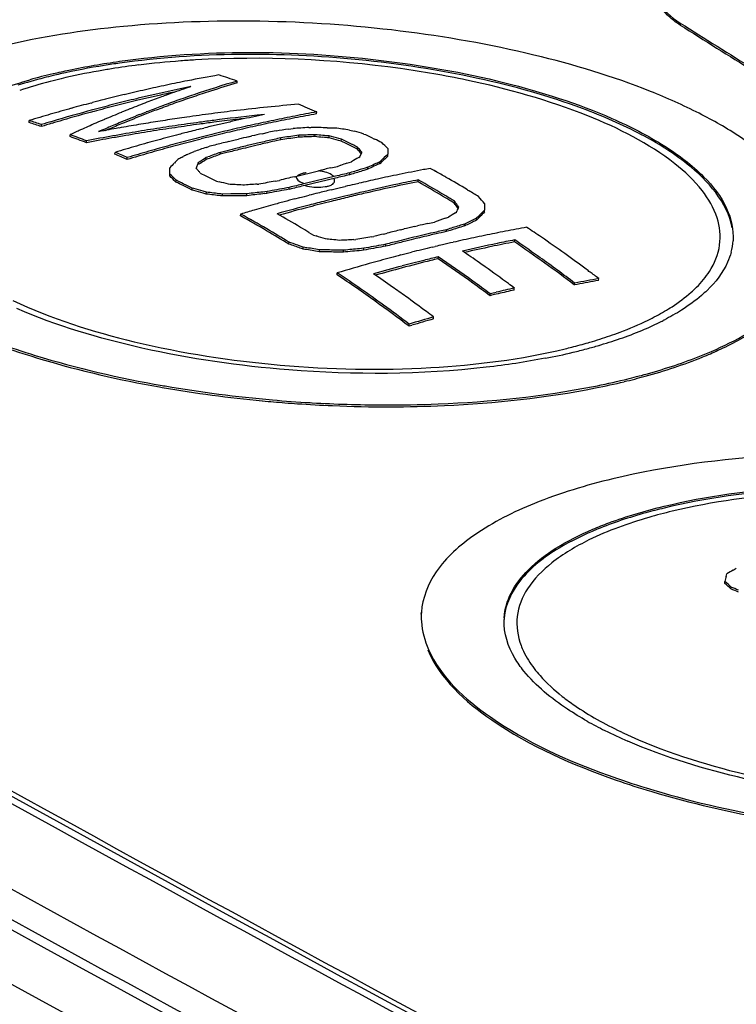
# Model space of a CAD drawing. Header units: millimetres. Extents: x 0 to 1660, y 0 to 1166.
# Tile 83 of 94: x 1449 to 1460, y 1087 to 1101. Entities that reach past the tile are written whole.
import ezdxf

# ---------------------------------------------------------------- set-up
doc = ezdxf.new("R2010")
doc.units = ezdxf.units.MM
doc.header["$LTSCALE"] = 65.395
doc.layers.get('0').update_dxf_attribs({"linetype": 'CONTINUOUS'})
doc.layers.add('SUPERFICI', color=7, linetype='CONTINUOUS')

msp = doc.modelspace()

# ---------------------------------------------------------------- linework, layer by layer
at = {"color": 9, "linetype": 'Continuous'}
msp.add_line((1458.773, 1100.861), (1458.771, 1100.833), dxfattribs=at)
at = {"color": 7, "linetype": 'Continuous'}
for p, q in [((1452.354, 1099.994), (1452.356, 1100.022)), ((1450.239, 1099.703), (1450.26, 1099.709)), ((1450.284, 1099.61), (1450.263, 1099.604)), ((1453.507, 1099.546), (1453.509, 1099.574)), ((1449.343, 1099.422), (1449.345, 1099.45)), ((1449.521, 1099.363), (1449.523, 1099.391)), ((1449.936, 1099.218), (1449.938, 1099.245)), ((1451.826, 1099.328), (1451.871, 1099.339)), ((1452.521, 1099.215), (1452.57, 1099.226)), ((1452.716, 1099.259), (1452.812, 1099.281)), ((1453.098, 1099.325), (1453.133, 1099.331)), ((1453.133, 1099.331), (1453.166, 1099.333)), ((1453.25, 1099.208), (1453.251, 1099.236)), ((1453.277, 1099.237), (1453.251, 1099.236)), ((1453.393, 1099.349), (1453.425, 1099.351)), ((1453.483, 1099.217), (1453.485, 1099.245)), ((1453.659, 1099.345), (1453.737, 1099.343)), ((1453.688, 1099.198), (1453.69, 1099.226)), ((1453.737, 1099.343), (1453.776, 1099.342)), ((1453.983, 1099.311), (1454.009, 1099.307)), ((1454.009, 1099.307), (1454.055, 1099.294)), ((1454.192, 1099.254), (1454.214, 1099.247)), ((1454.214, 1099.247), (1454.293, 1099.208)), ((1450.172, 1099.128), (1450.174, 1099.156)), ((1452.228, 1099.144), (1452.326, 1099.168)), ((1452.326, 1099.168), (1452.375, 1099.18)), ((1452.647, 1099.093), (1452.549, 1099.07)), ((1452.649, 1099.121), (1452.551, 1099.098)), ((1452.696, 1099.105), (1452.647, 1099.093)), ((1452.698, 1099.133), (1452.649, 1099.121)), ((1452.987, 1099.171), (1452.939, 1099.161)), ((1452.987, 1099.171), (1452.989, 1099.199)), ((1453.016, 1099.176), (1452.987, 1099.171)), ((1453.018, 1099.203), (1452.989, 1099.199)), ((1453.276, 1099.209), (1453.25, 1099.208)), ((1453.863, 1099.153), (1453.824, 1099.163)), ((1453.865, 1099.181), (1453.826, 1099.191)), ((1453.863, 1099.153), (1453.865, 1099.181)), ((1453.944, 1099.113), (1453.863, 1099.153)), ((1453.946, 1099.141), (1453.865, 1099.181)), ((1454.023, 1099.102), (1453.946, 1099.141)), ((1454.293, 1099.208), (1454.346, 1099.182)), ((1450.586, 1098.961), (1450.587, 1098.989)), ((1451.634, 1098.959), (1451.673, 1098.979)), ((1451.673, 1098.979), (1451.732, 1099)), ((1451.907, 1099.06), (1451.937, 1099.07)), ((1452.111, 1098.961), (1452.113, 1098.988)), ((1452.208, 1098.985), (1452.111, 1098.961)), ((1452.21, 1099.013), (1452.113, 1098.988)), ((1454.098, 1099.035), (1454.1, 1099.063)), ((1454.113, 1099.047), (1454.1, 1099.063)), ((1454.13, 1098.922), (1454.146, 1098.96)), ((1454.537, 1098.933), (1454.538, 1098.961)), ((1454.538, 1099.044), (1454.538, 1098.961)), ((1450.762, 1098.885), (1450.764, 1098.913)), ((1451.472, 1098.86), (1451.498, 1098.887)), ((1451.557, 1098.918), (1451.576, 1098.928)), ((1451.79, 1098.809), (1451.792, 1098.837)), ((1451.805, 1098.846), (1451.792, 1098.837)), ((1451.907, 1098.885), (1451.908, 1098.913)), ((1451.929, 1098.894), (1451.907, 1098.885)), ((1451.931, 1098.921), (1451.908, 1098.913)), ((1453.81, 1098.786), (1453.854, 1098.801)), ((1453.944, 1098.831), (1454.014, 1098.853)), ((1454.117, 1098.914), (1454.13, 1098.922)), ((1454.458, 1098.86), (1454.421, 1098.825)), ((1454.421, 1098.825), (1454.423, 1098.853)), ((1454.435, 1098.864), (1454.423, 1098.853)), ((1451.38, 1098.738), (1451.382, 1098.765)), ((1451.38, 1098.647), (1451.382, 1098.675)), ((1451.382, 1098.675), (1451.382, 1098.765)), ((1451.772, 1098.787), (1451.763, 1098.762)), ((1451.822, 1098.689), (1451.902, 1098.649)), ((1453.182, 1098.636), (1453.536, 1098.721)), ((1453.711, 1098.763), (1453.81, 1098.786)), ((1453.984, 1098.664), (1453.986, 1098.692)), ((1454.012, 1098.673), (1453.984, 1098.664)), ((1454.013, 1098.7), (1453.986, 1098.692)), ((1454.246, 1098.745), (1454.189, 1098.728)), ((1454.246, 1098.745), (1454.248, 1098.773)), ((1454.265, 1098.753), (1454.246, 1098.745)), ((1451.468, 1098.559), (1451.47, 1098.587)), ((1451.627, 1098.509), (1451.575, 1098.535)), ((1451.902, 1098.649), (1451.98, 1098.61)), ((1451.98, 1098.61), (1452.056, 1098.571)), ((1452.056, 1098.571), (1452.096, 1098.561)), ((1452.646, 1098.529), (1452.671, 1098.53)), ((1452.906, 1098.57), (1452.934, 1098.575)), ((1452.934, 1098.575), (1452.968, 1098.583)), ((1453.778, 1098.616), (1453.338, 1098.51)), ((1453.78, 1098.643), (1453.34, 1098.538)), ((1454.054, 1098.526), (1454.118, 1098.541)), ((1454.976, 1098.563), (1454.978, 1098.591)), ((1455.026, 1098.535), (1454.976, 1098.563)), ((1455.031, 1098.56), (1454.978, 1098.591)), ((1451.703, 1098.442), (1451.651, 1098.468)), ((1451.703, 1098.442), (1451.705, 1098.47)), ((1451.726, 1098.435), (1451.703, 1098.442)), ((1451.728, 1098.463), (1451.705, 1098.47)), ((1451.908, 1098.384), (1451.863, 1098.397)), ((1451.91, 1098.412), (1451.865, 1098.425)), ((1451.908, 1098.384), (1451.91, 1098.412)), ((1451.935, 1098.381), (1451.908, 1098.384)), ((1451.937, 1098.409), (1451.91, 1098.412)), ((1452.143, 1098.357), (1452.144, 1098.385)), ((1452.266, 1098.387), (1452.144, 1098.385)), ((1452.494, 1098.361), (1452.496, 1098.389)), ((1452.53, 1098.393), (1452.496, 1098.389)), ((1452.787, 1098.393), (1452.755, 1098.39)), ((1452.788, 1098.421), (1452.757, 1098.418)), ((1452.787, 1098.393), (1452.788, 1098.421)), ((1452.824, 1098.401), (1452.787, 1098.393)), ((1452.826, 1098.428), (1452.788, 1098.421)), ((1453.108, 1098.453), (1453.11, 1098.481)), ((1453.136, 1098.46), (1453.108, 1098.453)), ((1453.138, 1098.488), (1453.11, 1098.481)), ((1453.717, 1098.446), (1453.852, 1098.478)), ((1453.852, 1098.478), (1453.921, 1098.495)), ((1455.689, 1098.447), (1455.715, 1098.431)), ((1452.264, 1098.359), (1452.143, 1098.357)), ((1452.528, 1098.365), (1452.494, 1098.361)), ((1453.19, 1098.314), (1453.262, 1098.333)), ((1453.262, 1098.333), (1453.331, 1098.35)), ((1453.331, 1098.35), (1453.397, 1098.367)), ((1455.501, 1098.254), (1455.503, 1098.282)), ((1455.514, 1098.236), (1455.501, 1098.254)), ((1455.94, 1098.248), (1455.94, 1098.153)), ((1452.406, 1098.068), (1452.408, 1098.096)), ((1455.519, 1098.113), (1455.532, 1098.121)), ((1455.532, 1098.121), (1455.539, 1098.139)), ((1455.938, 1098.126), (1455.94, 1098.153)), ((1455.115, 1097.958), (1455.212, 1097.98)), ((1455.371, 1098.034), (1455.416, 1098.049)), ((1455.649, 1097.95), (1455.591, 1097.932)), ((1455.647, 1097.922), (1455.649, 1097.95)), ((1455.668, 1097.959), (1455.649, 1097.95)), ((1455.764, 1097.979), (1455.744, 1097.969)), ((1455.822, 1098.007), (1455.823, 1098.035)), ((1455.835, 1098.02), (1455.822, 1098.007)), ((1455.849, 1098.061), (1455.823, 1098.035)), ((1453.396, 1097.829), (1453.46, 1097.79)), ((1454.481, 1097.806), (1454.53, 1097.818)), ((1454.725, 1097.867), (1454.774, 1097.879)), ((1454.921, 1097.913), (1454.969, 1097.925)), ((1455.384, 1097.841), (1455.386, 1097.868)), ((1455.443, 1097.859), (1455.384, 1097.841)), ((1455.416, 1097.878), (1455.386, 1097.868)), ((1455.666, 1097.932), (1455.647, 1097.922)), ((1453.106, 1097.66), (1453.108, 1097.688)), ((1453.129, 1097.652), (1453.106, 1097.66)), ((1453.131, 1097.68), (1453.108, 1097.688)), ((1453.46, 1097.79), (1453.498, 1097.778)), ((1454.047, 1097.724), (1454.073, 1097.725)), ((1454.307, 1097.764), (1454.336, 1097.769)), ((1454.509, 1097.63), (1454.51, 1097.658)), ((1454.559, 1097.67), (1454.51, 1097.658)), ((1454.8, 1097.704), (1454.752, 1097.692)), ((1454.996, 1097.751), (1454.947, 1097.739)), ((1455.046, 1097.791), (1454.949, 1097.767)), ((1456.374, 1097.692), (1456.375, 1097.72)), ((1456.41, 1097.697), (1456.375, 1097.72)), ((1453.312, 1097.615), (1453.267, 1097.632)), ((1453.31, 1097.588), (1453.288, 1097.596)), ((1453.31, 1097.588), (1453.312, 1097.615)), ((1453.336, 1097.583), (1453.31, 1097.588)), ((1453.338, 1097.611), (1453.312, 1097.615)), ((1453.544, 1097.549), (1453.546, 1097.577)), ((1453.661, 1097.548), (1453.544, 1097.549)), ((1453.663, 1097.575), (1453.546, 1097.577)), ((1453.895, 1097.543), (1453.897, 1097.571)), ((1453.927, 1097.546), (1453.895, 1097.543)), ((1453.929, 1097.574), (1453.897, 1097.571)), ((1454.189, 1097.599), (1454.156, 1097.596)), ((1454.187, 1097.571), (1454.189, 1097.599)), ((1454.223, 1097.577), (1454.187, 1097.571)), ((1454.224, 1097.605), (1454.189, 1097.599)), ((1454.557, 1097.642), (1454.509, 1097.63)), ((1455.181, 1097.615), (1455.224, 1097.625)), ((1455.266, 1097.449), (1455.268, 1097.477)), ((1453.804, 1097.214), (1453.806, 1097.242)), ((1457.242, 1097.068), (1457.243, 1097.096)), ((1457.591, 1097.132), (1457.592, 1097.16)), ((1456.369, 1096.995), (1456.37, 1097.023)), ((1457.28, 1097.075), (1457.242, 1097.068)), ((1456.018, 1096.912), (1456.02, 1096.94)), ((1456.135, 1096.94), (1456.106, 1096.933)), ((1455.198, 1096.576), (1455.2, 1096.604)), ((1454.846, 1096.472), (1454.848, 1096.5)), ((1454.885, 1096.483), (1454.846, 1096.472)), ((1453.412, 1095.364), (1453.44, 1095.362)), ((1459.539, 1092.938), (1459.585, 1092.964)), ((1459.439, 1092.847), (1459.449, 1092.884)), ((1459.419, 1092.744), (1459.42, 1092.772)), ((1459.507, 1092.664), (1459.509, 1092.692)), ((1455.023, 1092.299), (1455.025, 1092.326))]:
    msp.add_line(p, q, dxfattribs=at)
at = {"color": 9, "linetype": 'Continuous'}
for centre, radius, start, end in [((1730.54, -29.837), 1175.524, 101.948233, 106.201688), ((1729.248, -21.312), 1166.299, 102.268199, 106.257818), ((1452.287, 1089.13), 11.207, 96.9625, 98.9812), ((1452.446, 1087.8), 12.546, 94.1436, 96.9478), ((1452.525, 1086.792), 13.558, 93.2761, 94.1711), ((1453.413, 1098.269), 0.428, 100.5338, 103.4841), ((1453.427, 1098.194), 0.504, 97.9621, 100.5462), ((1453.455, 1098.043), 0.682, 77.6516, 83.2239), ((1453.477, 1098.143), 0.58, 74.6158, 77.6261), ((1453.495, 1099.046), 0.558, 253.6987, 257.4071), ((1809.242, 1741.431), 744.653, 239.808604, 241.735004), ((1809.432, 1741.971), 745.313, 239.823762, 241.741786), ((1796.917, 1721.311), 722.265, 239.906433, 241.834849), ((1455.366, 1103.402), 7.464, 284.2418, 286.1288), ((1455.484, 1102.987), 7.033, 286.1453, 286.3437), ((1455.648, 1102.444), 6.465, 286.308, 289.0073), ((1455.229, 1103.936), 8.015, 283.5301, 284.256), ((1799.906, 1726.93), 729.016, 239.921736, 241.833059), ((3616.217, 5140.684), 4599.761, 241.569444, 242.324578), ((1460.675, 1096.378), 6.407, 244.4153, 244.8984)]:
    msp.add_arc(centre, radius, start, end, dxfattribs=at)
at = {"color": 7, "linetype": 'Continuous'}
for centre, radius, start, end in [((1606.89, 1335.528), 277.526, 237.74351, 238.00149), ((1606.903, 1335.574), 277.547, 237.74352, 238.00418), ((1451.529, 1092.475), 7.871, 103.5034, 106.0347), ((1451.706, 1091.718), 8.622, 102.8319, 103.5298), ((1455.914, 1078.389), 22.055, 99.9861, 101.1828), ((1447.737, 1086.518), 14.272, 71.1161, 72.245), ((1456.075, 1077.595), 22.865, 101.9704, 102.7539), ((1456.266, 1077.489), 22.914, 101.5313, 102.8711), ((1456.02, 1077.853), 22.602, 101.5759, 101.9696), ((1455.984, 1078.027), 22.424, 101.1806, 101.5759), ((1456.524, 1085.399), 15.326, 108.4033, 108.6818), ((1456.698, 1085.165), 15.478, 106.2908, 108.7368), ((1456.623, 1085.372), 15.232, 106.2746, 107.783), ((1456.199, 1077.058), 23.417, 103.5326, 103.9196), ((1456.146, 1077.279), 23.189, 102.7539, 103.5333), ((1456.344, 1077.104), 23.281, 102.8678, 103.3115), ((1456.352, 1077.108), 23.305, 102.8685, 103.3117), ((1456.313, 1077.239), 23.142, 102.6451, 102.8676), ((1456.274, 1077.413), 22.963, 102.062, 102.6456), ((1456.746, 1084.762), 16.001, 109.7748, 110.0435), ((1456.632, 1085.082), 15.661, 108.6848, 109.7777), ((1456.958, 1084.35), 16.308, 108.7199, 109.6321), ((1456.967, 1084.361), 16.326, 108.7236, 109.6349), ((1456.803, 1084.807), 15.825, 107.7796, 108.72), ((1456.313, 1076.614), 23.875, 104.74, 105.447), ((1456.265, 1076.795), 23.688, 104.3044, 104.687), ((1456.482, 1076.546), 23.855, 104.3026, 105.063), ((1456.489, 1076.551), 23.879, 104.3018, 105.0615), ((1456.232, 1076.926), 23.553, 103.9196, 104.3044), ((1456.418, 1076.795), 23.598, 103.5332, 104.3027), ((1456.426, 1076.8), 23.622, 103.5332, 104.3019), ((1457.035, 1083.998), 16.817, 111.2974, 111.7482), ((1456.375, 1076.973), 23.415, 103.3112, 103.5325), ((1456.383, 1076.978), 23.439, 103.3115, 103.5325), ((1456.953, 1084.208), 16.592, 110.8429, 111.2974), ((1456.839, 1084.507), 16.272, 110.045, 110.844), ((1457.162, 1083.782), 16.911, 110.0789, 110.5218), ((1457.171, 1083.794), 16.929, 110.0812, 110.5236), ((1457.079, 1084.01), 16.669, 109.6304, 110.0789), ((1457.087, 1084.021), 16.687, 109.6332, 110.0812), ((1455.817, 1070.37), 29.429, 95.0167, 96.7731), ((1447.098, 1084.844), 16.064, 66.4812, 67.5094), ((1456.427, 1076.213), 24.292, 106.2009, 106.9501), ((1456.37, 1076.407), 24.09, 105.447, 106.2009), ((1456.573, 1076.242), 24.199, 105.1152, 106.5628), ((1456.551, 1076.29), 24.121, 105.0636, 106.1916), ((1457.278, 1083.4), 17.463, 112.6397, 113.0813), ((1457.2, 1083.587), 17.26, 112.1953, 112.6397), ((1457.497, 1082.95), 17.834, 111.569, 112.5959), ((1457.119, 1083.787), 17.045, 111.7482, 112.1954), ((1457.427, 1083.091), 17.651, 111.2223, 112.2557), ((1457.374, 1083.258), 17.501, 111.2212, 111.567), ((1457.268, 1083.501), 17.212, 110.5225, 111.221), ((1457.276, 1083.512), 17.23, 110.5243, 111.2221), ((1455.895, 1069.693), 30.11, 97.4594, 98.151), ((1455.89, 1069.73), 30.073, 97.1138, 97.4593), ((1455.946, 1069.031), 30.674, 96.177, 97.3546), ((1455.879, 1069.82), 29.983, 96.7679, 97.114), ((1457.521, 1076.348), 23.675, 101.6271, 102.0564), ((1455.918, 1069.288), 30.415, 95.9787, 96.1761), ((1457.61, 1076.761), 23.178, 100.9832, 101.3741), ((1457.53, 1077.131), 22.773, 100.5795, 100.9806), ((1457.537, 1077.136), 22.797, 100.5825, 100.9832), ((1457.46, 1077.504), 22.394, 100.1683, 100.5795), ((1457.468, 1077.508), 22.418, 100.1717, 100.5825), ((1445.016, 1085.897), 14.199, 71.5017, 72.2575), ((1445.01, 1085.91), 14.217, 71.4913, 72.2462), ((1456.628, 1076.024), 24.398, 106.5641, 106.9365), ((1456.636, 1076.029), 24.421, 106.5611, 106.9331), ((1456.603, 1076.108), 24.309, 106.1906, 106.5641), ((1457.462, 1082.974), 17.927, 113.5195, 114.2876), ((1457.359, 1083.212), 17.668, 113.0813, 113.5188), ((1457.635, 1082.586), 18.197, 112.5947, 113.2694), ((1457.67, 1082.534), 18.284, 112.9317, 113.2678), ((1457.617, 1082.661), 18.146, 112.5938, 112.9317), ((1455.843, 1070.019), 29.78, 99.7778, 100.0587), ((1457.55, 1082.789), 17.978, 112.2536, 112.5941), ((1455.858, 1069.933), 29.867, 99.23, 99.7776), ((1455.877, 1069.816), 29.986, 98.689, 99.2301), ((1455.911, 1069.266), 30.436, 98.4148, 98.753), ((1455.89, 1069.727), 30.076, 98.1508, 98.689), ((1455.922, 1069.156), 30.518, 98.08, 98.4166), ((1455.928, 1069.154), 30.549, 98.0786, 98.4148), ((1455.938, 1069.045), 30.632, 97.7455, 98.08), ((1455.944, 1069.042), 30.662, 97.7444, 98.0786), ((1455.946, 1068.988), 30.689, 97.55, 97.7456), ((1455.951, 1068.985), 30.72, 97.5491, 97.7445), ((1455.949, 1068.967), 30.71, 97.3544, 97.55), ((1455.954, 1068.964), 30.741, 97.3537, 97.5491), ((1457.771, 1075.228), 24.823, 103.3228, 103.5325), ((1455.949, 1068.964), 30.713, 96.7661, 97.3545), ((1457.732, 1075.394), 24.652, 102.903, 103.3231), ((1457.688, 1075.585), 24.456, 102.6922, 102.9028), ((1457.652, 1075.744), 24.293, 102.481, 102.6922), ((1455.942, 1069.027), 30.65, 96.5694, 96.766), ((1457.598, 1075.987), 24.044, 102.0563, 102.4814), ((1457.882, 1075.423), 24.517, 102.127, 102.8447), ((1457.889, 1075.426), 24.542, 102.1284, 102.8454), ((1457.761, 1075.982), 23.946, 101.7536, 102.1259), ((1457.769, 1075.985), 23.97, 101.7554, 102.1273), ((1457.679, 1076.374), 23.544, 101.3719, 101.7536), ((1457.687, 1076.378), 23.569, 101.3741, 101.7555), ((1457.602, 1076.757), 23.154, 100.9806, 101.3719), ((1457.571, 1082.733), 18.192, 114.287, 114.8103), ((1444.728, 1085.114), 15.061, 68.8029, 69.7651), ((1457.725, 1082.407), 18.423, 113.2678, 113.6021), ((1455.824, 1070.125), 29.673, 100.3436, 100.6327), ((1455.83, 1069.764), 29.931, 99.7805, 100.5128), ((1455.834, 1070.072), 29.727, 100.0587, 100.3436), ((1455.831, 1069.729), 29.939, 99.7838, 100.1737), ((1455.848, 1069.627), 30.042, 99.4338, 99.7838), ((1455.853, 1069.626), 30.071, 99.431, 99.7807), ((1455.878, 1069.446), 30.226, 98.7548, 99.4334), ((1455.883, 1069.444), 30.256, 98.7527, 99.4307), ((1455.906, 1069.268), 30.406, 98.4166, 98.7551), ((1457.827, 1074.998), 25.059, 104.5944, 104.9533), ((1457.83, 1074.989), 25.069, 104.3926, 104.5945), ((1457.814, 1075.048), 25.008, 103.854, 104.3927), ((1458.073, 1074.597), 25.365, 103.5325, 104.2401), ((1458.08, 1074.6), 25.39, 103.5325, 104.2394), ((1457.795, 1075.127), 24.927, 103.5325, 103.7487), ((1458.038, 1074.743), 25.214, 103.1914, 103.5328), ((1458.045, 1074.746), 25.24, 103.1918, 103.5328), ((1457.977, 1074.999), 24.951, 102.8434, 103.1914), ((1457.985, 1075.003), 24.976, 102.8441, 103.1918), ((1458.376, 1074.258), 25.634, 102.7564, 103.0904), ((1457.393, 1070.655), 28.991, 98.8752, 99.0901), ((1457.331, 1071.051), 28.589, 98.5148, 98.8756), ((1457.335, 1069.257), 30.256, 97.7567, 98.2028), ((1455.593, 1066.534), 32.889, 93.8367, 94.2331), ((1454.697, 1063.476), 35.789, 91.9402, 92.2726), ((1452.593, 1062.525), 36.835, 88.3412, 88.7054), ((1450.105, 1060.972), 38.422, 84.7835, 84.9536), ((1450.1, 1060.917), 38.477, 84.6474, 84.7835), ((1446.112, 1069.663), 30.519, 75.3585, 75.6235), ((1448.712, 1063.757), 35.943, 81.7346, 81.902), ((1448.703, 1063.69), 36.011, 81.5674, 81.7346), ((1446.169, 1072.348), 28.077, 73.3971, 73.6879), ((1444.735, 1085.101), 15.044, 68.8103, 69.7736), ((1455.802, 1069.884), 29.782, 100.5168, 100.8974), ((1455.808, 1069.883), 29.81, 100.513, 100.8932), ((1455.817, 1069.807), 29.86, 100.1737, 100.5169), ((1457.787, 1075.145), 24.907, 105.6822, 106.0523), ((1457.801, 1075.096), 24.958, 105.3159, 105.6822), ((1457.814, 1075.048), 25.007, 104.9533, 105.3159), ((1458.007, 1074.87), 25.11, 105.2918, 105.65), ((1458.032, 1074.75), 25.207, 104.9424, 105.2935), ((1458.039, 1074.753), 25.231, 104.941, 105.2918), ((1458.071, 1074.601), 25.36, 104.2398, 104.9422), ((1458.079, 1074.605), 25.385, 104.239, 104.9408), ((1458.475, 1073.829), 26.074, 104.0821, 104.5222), ((1458.504, 1073.715), 26.192, 103.8627, 104.0824), ((1458.895, 1072.74), 27.111, 103.5324, 103.9581), ((1458.47, 1073.856), 26.047, 103.201, 103.5327), ((1458.784, 1073.172), 26.638, 102.9973, 103.2122), ((1458.792, 1073.173), 26.665, 102.9978, 103.2125), ((1458.68, 1073.624), 26.174, 102.6713, 102.9977), ((1458.664, 1073.731), 26.092, 102.5627, 102.9988), ((1457.328, 1069.259), 30.225, 97.7556, 98.2022), ((1454.693, 1063.485), 35.753, 91.9395, 92.2723), ((1450.107, 1060.982), 38.383, 84.7835, 84.9538), ((1450.102, 1060.928), 38.438, 84.6474, 84.7836), ((1446.118, 1069.665), 30.488, 75.3594, 75.6246), ((1445.375, 1081.882), 19.244, 63.3006, 63.5597), ((1445.142, 1081.443), 19.767, 63.0502, 63.2991), ((1445.734, 1081.939), 19.274, 63.1165, 63.4616), ((1446.364, 1090.713), 11.672, 45.5463, 46.1512), ((1444.325, 1084.089), 16.136, 66.4877, 67.1708), ((1457.758, 1075.246), 24.802, 106.4262, 106.8041), ((1444.318, 1084.101), 16.154, 66.4828, 67.1652), ((1457.772, 1075.196), 24.854, 106.0523, 106.4262), ((1457.923, 1075.166), 24.802, 106.3927, 106.7751), ((1457.957, 1075.02), 24.926, 105.6517, 106.3952), ((1457.964, 1075.024), 24.95, 105.6496, 106.3923), ((1458, 1074.866), 25.086, 105.2935, 105.6521), ((1459.694, 1083.458), 17.471, 117.4707, 117.687), ((1459.105, 1077.936), 22.317, 109.0537, 109.2917), ((1459.126, 1077.876), 22.381, 108.8161, 109.0538), ((1459.612, 1078.323), 21.958, 109.9742, 110.4799), ((1459.621, 1078.331), 21.98, 109.9736, 110.4789), ((1458.848, 1072.893), 26.924, 103.8517, 104.2785), ((1458.846, 1072.936), 26.908, 103.9579, 104.278), ((1458.889, 1072.728), 27.094, 103.5325, 103.8522), ((1445.149, 1081.433), 19.746, 63.0515, 63.3006), ((1445.678, 1092.058), 10.935, 39.1623, 39.6495), ((1445.611, 1092.029), 11.025, 39.1615, 39.5349), ((1467.069, 1093.657), 13.968, 157.5489, 157.6881), ((1461.243, 1091.675), 9.901, 132.62, 133.4391), ((1457.915, 1075.161), 24.779, 106.3955, 106.7783), ((1461.099, 1089.591), 13.365, 136.2437, 136.6463), ((1460.978, 1089.707), 13.196, 136.0805, 136.2432), ((1459.701, 1083.444), 17.486, 117.759, 117.9751), ((1469.971, 1091.764), 19.507, 158.7407, 158.8974), ((1460.401, 1085.645), 15.73, 122.6839, 123.1344), ((1460.411, 1085.66), 15.746, 122.6834, 123.1335), ((1459.555, 1081.815), 17.917, 108.2488, 108.5532), ((1460.206, 1088.422), 12.131, 120.1277, 120.6926), ((1460.357, 1085.722), 14.409, 114.6661, 115.083), ((1460.317, 1085.776), 14.319, 114.5771, 115.0005), ((1460.228, 1086.003), 14.1, 114.3111, 114.6657), ((1460.206, 1086.017), 14.055, 114.3086, 114.5765), ((1461.174, 1091.719), 9.803, 132.6147, 133.2408), ((1442.595, 1089.833), 12.466, 44.6024, 45.1771), ((1442.484, 1091.286), 11.916, 38.6111, 38.8626), ((1442.261, 1091.107), 12.201, 38.4139, 38.6113), ((1460.164, 1071.208), 28.301, 103.1818, 103.5457), ((1459.085, 1076.473), 22.77, 102.946, 103.4789), ((1459.092, 1076.479), 22.792, 102.9466, 103.4789), ((1459.683, 1080.603), 18.938, 106.8639, 107.4262), ((1459.741, 1080.453), 19.125, 107.1589, 107.4258), ((1459.626, 1080.827), 18.734, 106.6806, 107.1593), ((1459.198, 1076.769), 22.356, 101.6036, 102.0253), ((1459.065, 1077.423), 21.689, 100.6496, 101.6053), ((1458.99, 1077.815), 21.29, 100.3857, 100.6471), ((1445.019, 1080.557), 20.83, 60.6538, 60.8935), ((1445.093, 1080.688), 20.68, 60.1687, 60.6541), ((1442.602, 1089.815), 12.452, 44.6035, 45.1787), ((1443.242, 1081.759), 18.706, 63.5515, 63.9098), ((1443.234, 1081.769), 18.726, 63.5497, 63.9076), ((1445.137, 1070.389), 29.02, 75.8474, 76.1235), ((1450.136, 1065.226), 33.367, 86.2386, 86.398), ((1450.114, 1064.901), 33.694, 86.0471, 86.2385), ((1454.668, 1067.932), 30.663, 93.7819, 94.1724), ((1457.206, 1072.653), 26.271, 99.4196, 99.9391), ((1459.348, 1073.079), 26.29, 103.5638, 104.0431), ((1458.778, 1075.935), 23.247, 103.529, 104.0422), ((1462.407, 1062.794), 36.695, 103.1585, 103.3719), ((1459.88, 1073.663), 25.536, 102.4146, 103.0405), ((1460.117, 1073.03), 26.046, 101.8304, 103.1586), ((1460.249, 1072.484), 26.634, 102.0584, 103.1512), ((1459.362, 1076.003), 23.14, 102.0255, 102.406), ((1459.475, 1076.066), 22.969, 101.291, 102.0368), ((1459.424, 1076.278), 22.725, 101.2867, 101.7989), ((1444.947, 1080.899), 20.312, 59.1109, 60.2515), ((1444.942, 1080.914), 20.327, 59.1134, 60.2408), ((1445.237, 1080.937), 20.392, 59.1646, 60.1697), ((1443.071, 1081.416), 19.089, 63.2901, 63.5518), ((1442.965, 1081.23), 19.329, 63.1168, 63.3753), ((1444.462, 1072.306), 27.12, 74.1617, 74.4625), ((1444.455, 1072.308), 27.148, 74.16, 74.4605), ((1448.229, 1065.37), 33.219, 83.4111, 83.5941), ((1448.226, 1065.364), 33.252, 83.4093, 83.5921), ((1448.18, 1064.95), 33.641, 83.236, 83.4111), ((1448.177, 1064.944), 33.675, 83.2344, 83.4093), ((1452.721, 1064.694), 33.696, 90.3829, 90.7743), ((1455.903, 1068.693), 29.864, 96.0503, 96.4895), ((1455.907, 1068.691), 29.893, 96.0491, 96.4879), ((1457.69, 1072.937), 25.925, 100.1801, 100.8177), ((1457.696, 1072.939), 25.95, 100.1795, 100.8165), ((1458.771, 1075.93), 23.224, 103.529, 104.0427), ((1460.774, 1069.061), 30.22, 103.8788, 104.1278), ((1463.224, 1059.129), 40.45, 103.5939, 103.874), ((1461.811, 1065.709), 33.56, 103.1298, 103.5369), ((1461.821, 1065.704), 33.593, 103.1302, 103.5369), ((1445.342, 1081.114), 20.186, 58.6221, 59.0763), ((1452.72, 1064.7), 33.662, 90.3843, 90.7761), ((1459.095, 1075.629), 23.441, 105.3989, 106.0819), ((1459.127, 1075.511), 23.563, 105.1873, 105.3991), ((1459.177, 1075.328), 23.753, 104.9837, 105.1871), ((1459.298, 1074.876), 24.221, 104.6058, 104.9831), ((1460.579, 1070.632), 28.485, 103.9396, 104.6044), ((1460.414, 1071.307), 27.817, 104.0947, 104.6083), ((1461.672, 1066.29), 32.989, 103.5243, 104.0924), ((1461.842, 1065.56), 33.712, 103.5282, 103.9462), ((1445.122, 1081.194), 19.97, 58.8979, 59.1072), ((1445.115, 1081.205), 19.988, 58.9008, 59.1098), ((1445.15, 1081.24), 19.916, 58.6826, 58.8979), ((1445.143, 1081.252), 19.934, 58.6856, 58.9008), ((1444.022, 1090.151), 14.069, 35.0775, 35.305), ((1443.991, 1090.104), 14.104, 34.8905, 35.2121), ((1443.964, 1090.111), 14.14, 34.8931, 35.0775), ((1445.03, 1088.814), 14.423, 40.8484, 41.3768), ((1459.094, 1075.63), 23.44, 106.0823, 106.5753), ((1442.372, 1080.068), 20.633, 59.6917, 60.8957), ((1459.655, 1074.217), 24.81, 104.6062, 105.7162), ((1442.829, 1080.302), 20.466, 59.3152, 60.4098), ((1459.664, 1074.149), 24.851, 104.6081, 105.6349), ((1463.239, 1085.651), 14.66, 121.775, 122.2528), ((1474.915, 1090.901), 20.684, 159.3386, 159.5172), ((1464.682, 1089.468), 12.323, 135.1874, 135.788), ((1464.625, 1089.495), 12.245, 135.186, 135.617), ((1442.379, 1080.058), 20.613, 59.6896, 60.8948), ((1460.643, 1073.504), 25.071, 102.7379, 103.0795), ((1461.853, 1078.637), 20.451, 108.4785, 108.9486), ((1462.79, 1083.4), 16.184, 115.8075, 116.1139), ((1462.799, 1083.413), 16.2, 115.8083, 116.1144), ((1462.714, 1083.589), 16.005, 115.5004, 115.8083), ((1462.694, 1083.598), 15.963, 115.4992, 115.7305), ((1464.811, 1089.312), 12.506, 135.6163, 135.8713), ((1442.572, 1080.388), 20.23, 58.6198, 59.6882), ((1442.565, 1080.4), 20.249, 58.623, 59.6903), ((1443.057, 1080.69), 20.015, 58.9004, 59.3113), ((1460.754, 1073.032), 25.556, 104.2081, 104.5449), ((1460.762, 1073.002), 25.587, 103.8709, 104.0959), ((1460.754, 1073.033), 25.555, 103.6455, 103.8709), ((1460.717, 1073.185), 25.399, 103.1929, 103.5327), ((1460.751, 1073.664), 24.792, 102.9554, 103.3021), ((1460.718, 1073.769), 24.656, 102.8386, 103.0705), ((1460.688, 1073.938), 24.51, 102.4911, 102.9557), ((1460.67, 1073.978), 24.441, 102.4898, 102.8389), ((1461.707, 1077.963), 20.885, 107.0294, 107.5322), ((1461.671, 1078.043), 20.772, 106.8598, 107.4482), ((1460.639, 1075.044), 23.221, 101.2975, 101.6816), ((1460.554, 1075.474), 22.783, 100.5143, 101.2988), ((1460.473, 1075.907), 22.343, 100.1123, 100.513), ((1445.073, 1080.705), 20.676, 55.5716, 56.2809), ((1443.873, 1071.205), 28.047, 70.4316, 70.7262), ((1444.645, 1069.345), 29.779, 72.4299, 72.7052), ((1449.884, 1061.095), 36.832, 84.013, 84.1554), ((1449.899, 1061.236), 36.69, 83.835, 84.0131), ((1455.663, 1063.081), 34.681, 92.6709, 93.0146), ((1459.051, 1068.482), 29.664, 99.2027, 99.6603), ((1459.492, 1069.661), 28.436, 100.0889, 100.6746), ((1460.828, 1073.305), 25.132, 103.9923, 104.4497), ((1460.838, 1073.301), 25.165, 104.2206, 104.4488), ((1460.832, 1073.325), 25.14, 103.8773, 104.2206), ((1460.805, 1073.399), 25.035, 103.5326, 103.8777), ((1460.813, 1073.403), 25.06, 103.5326, 103.8774), ((1460.758, 1073.595), 24.834, 103.0706, 103.4173), ((1460.855, 1074.045), 24.243, 102.8041, 103.1701), ((1460.783, 1074.366), 23.915, 102.0615, 102.8051), ((1460.879, 1074.577), 23.577, 101.6362, 102.8944), ((1460.697, 1074.766), 23.505, 101.6816, 102.0606), ((1460.761, 1075.104), 23.01, 100.9915, 101.8441), ((1460.754, 1075.178), 22.964, 100.9934, 101.6338), ((1444.375, 1080.095), 21.298, 52.8343, 55.7111), ((1444.594, 1080.429), 20.923, 54.4945, 55.6165), ((1444.859, 1080.394), 21.053, 54.4437, 55.5701), ((1458.66, 1097.768), 0.88, 345.1404, 356.1739), ((1809.685, 1742.107), 745.394, 239.852709, 241.729627), ((1443.884, 1071.216), 28.006, 70.3799, 70.7244), ((1447.77, 1062.989), 35.04, 80.6865, 80.8587), ((1447.766, 1062.982), 35.075, 80.6874, 80.8594), ((1447.785, 1063.079), 34.948, 80.5142, 80.6865), ((1447.781, 1063.072), 34.983, 80.5153, 80.6874), ((1453.067, 1061.694), 35.858, 88.6765, 89.0501), ((1453.068, 1061.686), 35.894, 88.6767, 89.05), ((1457.103, 1065.288), 32.414, 95.1618, 95.6233), ((1457.108, 1065.286), 32.444, 95.2192, 95.6225), ((1459.485, 1069.662), 28.408, 100.0893, 100.6756), ((1460.977, 1073.541), 24.762, 104.2554, 104.6178), ((1460.956, 1073.623), 24.678, 103.8937, 104.2554), ((1460.936, 1073.705), 24.593, 103.5326, 103.8937), ((1460.895, 1073.874), 24.419, 103.17, 103.4297), ((1444.047, 1080.547), 20.575, 54.9481, 55.7806), ((1460.881, 1074.531), 23.595, 101.8444, 102.8137), ((1444.564, 1079.981), 21.561, 53.4266, 54.4439), ((1460.982, 1073.52), 24.783, 105.7146, 106.8303), ((1460.987, 1073.501), 24.803, 105.3471, 105.7147), ((1460.987, 1073.501), 24.803, 104.9815, 105.3471), ((1460.987, 1073.501), 24.804, 104.6177, 104.9815), ((1461.086, 1073.657), 24.493, 104.0003, 105.0074), ((1461.101, 1073.634), 24.546, 104.2524, 105.0056), ((1461.065, 1073.777), 24.398, 103.7454, 104.2523), ((1461.049, 1073.807), 24.339, 103.7454, 103.9997), ((1443.579, 1080.269), 20.778, 54.0803, 55.7734), ((1443.573, 1080.282), 20.795, 54.0876, 55.7791), ((1443.875, 1080.3), 20.876, 54.6702, 54.9494), ((1444.184, 1079.857), 21.627, 52.8535, 54.4913), ((1442.148, 1079.779), 20.997, 54.0423, 56.2731), ((1461.128, 1073.532), 24.651, 105.0055, 106.0045), ((1442.609, 1080.022), 20.82, 54.8142, 55.7321), ((1461.12, 1073.53), 24.625, 105.0069, 105.9343), ((1443.646, 1079.979), 21.27, 53.5444, 54.6676), ((1444.379, 1079.731), 21.871, 53.25, 53.4286), ((1444.286, 1079.606), 22.028, 52.8367, 53.2498), ((1442.204, 1079.839), 20.892, 54.4289, 56.2707), ((1443.162, 1079.691), 21.49, 53.2574, 54.0851), ((1443.156, 1079.704), 21.507, 53.2654, 54.0924), ((1443.407, 1079.654), 21.674, 53.2648, 53.547), ((1461.406, 1075.502), 21.991, 99.9851, 100.9098), ((1461.394, 1075.521), 21.944, 99.9811, 100.8044), ((1442.393, 1079.716), 21.194, 54.1795, 54.8149), ((1461.601, 1074.138), 23.475, 103.5325, 103.7525), ((1461.561, 1074.306), 23.303, 102.8698, 103.5331), ((1461.55, 1074.315), 23.264, 102.869, 103.4594), ((1441.733, 1079.181), 21.7, 52.8236, 54.4293), ((1442.145, 1079.372), 21.619, 53.1934, 54.1783), ((1461.593, 1074.133), 23.452, 103.5325, 103.7527), ((1441.668, 1079.114), 21.817, 52.8341, 54.0477), ((1441.928, 1079.082), 21.981, 52.8588, 53.1951), ((1461.926, 1073.278), 24.277, 106.0845, 106.9502), ((1461.915, 1073.285), 24.24, 106.087, 106.8575), ((1456.545, 1100.435), 4.358, 293.0984, 296.619), ((1456.742, 1100.033), 3.91, 296.6746, 297.1139), ((1456.775, 1099.97), 3.839, 297.1144, 297.3678), ((1456.154, 1101.355), 5.358, 289.4869, 293.0876), ((1455.763, 1102.453), 6.523, 286.5709, 289.5094), ((1455.086, 1104.986), 9.146, 280.9261, 283.4978), ((1455.325, 1103.972), 8.104, 283.5232, 284.9669), ((1455.484, 1103.38), 7.491, 284.9669, 286.3828), ((1455.579, 1103.051), 7.148, 286.392, 286.6131), ((1455.418, 1106.287), 10.893, 281.1105, 283.5026), ((1455.427, 1106.213), 10.846, 281.2702, 283.5065), ((1454.295, 1112.833), 17.512, 259.9205, 260.058), ((1454.309, 1112.925), 17.578, 260.0384, 260.1766), ((1454.446, 1113.734), 18.426, 260.0788, 264.6257), ((1454.46, 1113.836), 18.501, 260.1997, 265.0681), ((1454.549, 1114.653), 19.35, 264.5788, 265.5494), ((1454.551, 1114.682), 19.352, 265.0125, 266.6245), ((1454.554, 1114.715), 19.412, 265.5489, 266.0882), ((1454.55, 1114.647), 19.344, 266.087, 267.5922), ((1454.542, 1114.489), 19.159, 266.7008, 269.7503), ((1454.537, 1114.315), 19.012, 267.5875, 270.0962), ((1483.868, 1086.686), 25.194, 165.8446, 166.0212), ((1467.182, 1079.852), 15.154, 120.2853, 120.6834), ((1452.772, 1085.249), 10.018, 47.7539, 48.4364), ((1452.765, 1085.268), 10.03, 47.7494, 48.4312), ((1453.141, 1077.749), 16.218, 66.474, 66.8854), ((1453.134, 1077.76), 16.236, 66.4692, 66.8801), ((1457.084, 1092.19), 0.864, 176.2308, 178.0256), ((1460.21, 1095.7), 5.68, 240.6336, 243.5614), ((1460.695, 1096.678), 6.771, 243.5662, 246.6674)]:
    msp.add_arc(centre, radius, start, end, dxfattribs=at)
for points, knots in [([(1458.771, 1100.833), (1458.72, 1100.866), (1458.568, 1100.972), (1458.436, 1101.155), (1458.444, 1101.284)], [0, 0, 0, 0, 0.319093, 1, 1, 1, 1]), ([(1458.446, 1101.312), (1458.443, 1101.273), (1458.474, 1101.078), (1458.644, 1100.943), (1458.773, 1100.861)], [0, 0, 0, 0, 0.201564, 1, 1, 1, 1]), ([(1460.737, 1097.681), (1460.747, 1098.307), (1459.978, 1099.042), (1459.031, 1099.575), (1458.039, 1100.018), (1456.598, 1100.45), (1454.699, 1100.784), (1452.706, 1100.922), (1450.771, 1100.855), (1449.528, 1100.665), (1448.95, 1100.526)], [0, 0, 0, 0, 0.145862, 0.199475, 0.259683, 0.396867, 0.54964, 0.70806, 0.861511, 1, 1, 1, 1]), ([(1450.654, 1100.308), (1451.891, 1100.481), (1453.787, 1100.468), (1456.166, 1100.054), (1457.283, 1099.699), (1457.782, 1099.48)], [0, 0, 0, 0, 0.51766, 0.774197, 1, 1, 1, 1]), ([(1457.357, 1099.623), (1456.864, 1099.807), (1455.792, 1100.105), (1453.554, 1100.444), (1451.798, 1100.44), (1450.654, 1100.281)], [0, 0, 0, 0, 0.232806, 0.489666, 1, 1, 1, 1]), ([(1449.691, 1100.129), (1449.767, 1100.147), (1450.086, 1100.219), (1450.408, 1100.274), (1450.654, 1100.308)], [0, 0, 0, 0, 0.239799, 1, 1, 1, 1]), ([(1450.654, 1100.281), (1450.58, 1100.271), (1450.29, 1100.227), (1450.003, 1100.173), (1449.792, 1100.125)], [0, 0, 0, 0, 0.258459, 1, 1, 1, 1]), ([(1449.689, 1100.101), (1449.645, 1100.09), (1449.475, 1100.048), (1449.305, 1100), (1449.181, 1099.96)], [0, 0, 0, 0, 0.257134, 1, 1, 1, 1]), ([(1447.374, 1098.512), (1447.384, 1098.67), (1447.513, 1099.014), (1447.943, 1099.43), (1448.575, 1099.784), (1449.076, 1099.96), (1449.355, 1100.04)], [0, 0, 0, 0, 0.180441, 0.397621, 0.669746, 1, 1, 1, 1]), ([(1459.524, 1097.896), (1459.457, 1098.266), (1458.98, 1098.794), (1458.181, 1099.283), (1457.649, 1099.515), (1457.357, 1099.623)], [0, 0, 0, 0, 0.395801, 0.672038, 1, 1, 1, 1]), ([(1457.782, 1099.48), (1458.046, 1099.364), (1458.518, 1099.125), (1459.096, 1098.691), (1459.466, 1098.223), (1459.548, 1097.867), (1459.538, 1097.709)], [0, 0, 0, 0, 0.329975, 0.602116, 0.819398, 1, 1, 1, 1]), ([(1459.51, 1097.542), (1459.497, 1097.493), (1459.423, 1097.285), (1459.283, 1097.106), (1459.161, 1096.989)], [0, 0, 0, 0, 0.230469, 1, 1, 1, 1]), ([(1459.161, 1096.989), (1459.135, 1096.964), (1459.02, 1096.86), (1458.893, 1096.769), (1458.793, 1096.705)], [0, 0, 0, 0, 0.234852, 1, 1, 1, 1]), ([(1453.104, 1095.837), (1452.388, 1095.894), (1451.048, 1096.087), (1449.745, 1096.475), (1449.165, 1096.725)], [0, 0, 0, 0, 0.531841, 1, 1, 1, 1]), ([(1459.098, 1096.025), (1459.172, 1096.056), (1459.448, 1096.174), (1459.714, 1096.315), (1459.897, 1096.436)], [0, 0, 0, 0, 0.268978, 1, 1, 1, 1]), ([(1448.882, 1096.231), (1449.063, 1096.165), (1449.844, 1095.906), (1450.649, 1095.721), (1451.269, 1095.612)], [0, 0, 0, 0, 0.234591, 1, 1, 1, 1]), ([(1459.034, 1096.027), (1459.098, 1096.052), (1459.34, 1096.152), (1459.575, 1096.268), (1459.741, 1096.366)], [0, 0, 0, 0, 0.265593, 1, 1, 1, 1]), ([(1448.994, 1096.162), (1449.166, 1096.103), (1449.899, 1095.866), (1450.651, 1095.694), (1451.23, 1095.591)], [0, 0, 0, 0, 0.235898, 1, 1, 1, 1]), ([(1456.819, 1096.006), (1456.536, 1095.951), (1455.307, 1095.768), (1454.055, 1095.763), (1453.104, 1095.837)], [0, 0, 0, 0, 0.232435, 1, 1, 1, 1]), ([(1457.96, 1095.668), (1458.062, 1095.692), (1458.448, 1095.791), (1458.827, 1095.915), (1459.098, 1096.025)], [0, 0, 0, 0, 0.265426, 1, 1, 1, 1]), ([(1457.962, 1095.695), (1458.058, 1095.718), (1458.42, 1095.811), (1458.777, 1095.926), (1459.034, 1096.027)], [0, 0, 0, 0, 0.264213, 1, 1, 1, 1]), ([(1454.459, 1095.331), (1454.729, 1095.33), (1455.753, 1095.347), (1456.777, 1095.453), (1457.517, 1095.598)], [0, 0, 0, 0, 0.263425, 1, 1, 1, 1]), ([(1454.569, 1095.303), (1454.832, 1095.303), (1455.829, 1095.326), (1456.826, 1095.433), (1457.546, 1095.577)], [0, 0, 0, 0, 0.263565, 1, 1, 1, 1]), ([(1467.589, 1093.436), (1466.896, 1093.752), (1465.323, 1094.239), (1462.823, 1094.617), (1460.257, 1094.66), (1458.575, 1094.447), (1457.798, 1094.26)], [0, 0, 0, 0, 0.229216, 0.492329, 0.759473, 1, 1, 1, 1]), ([(1457.798, 1094.26), (1457.411, 1094.167), (1456.715, 1093.958), (1455.832, 1093.517), (1455.224, 1092.988), (1455.038, 1092.533), (1455.024, 1092.326)], [0, 0, 0, 0, 0.334645, 0.60949, 0.825241, 1, 1, 1, 1]), ([(1466.385, 1093.289), (1465.805, 1093.52), (1464.523, 1093.877), (1462.512, 1094.146), (1460.477, 1094.158), (1459.15, 1093.983), (1458.538, 1093.835)], [0, 0, 0, 0, 0.235363, 0.498566, 0.762509, 1, 1, 1, 1]), ([(1458.539, 1093.863), (1459.158, 1094.012), (1460.496, 1094.188), (1462.548, 1094.172), (1464.571, 1093.896), (1465.858, 1093.532), (1466.439, 1093.296)], [0, 0, 0, 0, 0.23793, 0.502333, 0.765528, 1, 1, 1, 1]), ([(1457.505, 1093.529), (1457.582, 1093.562), (1457.92, 1093.696), (1458.269, 1093.798), (1458.539, 1093.863)], [0, 0, 0, 0, 0.23238, 1, 1, 1, 1]), ([(1458.538, 1093.835), (1458.45, 1093.814), (1458.122, 1093.73), (1457.799, 1093.623), (1457.568, 1093.529)], [0, 0, 0, 0, 0.265775, 1, 1, 1, 1]), ([(1456.222, 1092.247), (1456.23, 1092.37), (1456.308, 1092.633), (1456.581, 1092.977), (1456.991, 1093.285), (1457.321, 1093.451), (1457.505, 1093.529)], [0, 0, 0, 0, 0.195889, 0.418416, 0.684185, 1, 1, 1, 1]), ([(1457.568, 1093.529), (1457.379, 1093.451), (1456.972, 1093.253), (1456.447, 1092.86), (1456.241, 1092.439), (1456.222, 1092.247)], [0, 0, 0, 0, 0.317602, 0.700471, 1, 1, 1, 1]), ([(1455.024, 1092.326), (1455.022, 1092.282), (1455.021, 1092.098), (1455.071, 1091.915), (1455.127, 1091.788)], [0, 0, 0, 0, 0.242536, 1, 1, 1, 1]), ([(1456.508, 1091.476), (1456.461, 1091.534), (1456.304, 1091.752), (1456.214, 1092.026), (1456.221, 1092.22)], [0, 0, 0, 0, 0.280571, 1, 1, 1, 1]), ([(1455.115, 1091.783), (1455.294, 1091.36), (1456.186, 1090.56), (1457.214, 1090.117), (1457.843, 1089.897)], [0, 0, 0, 0, 0.407908, 1, 1, 1, 1]), ([(1455.127, 1091.788), (1455.306, 1091.383), (1456.152, 1090.618), (1457.133, 1090.181), (1457.73, 1089.965)], [0, 0, 0, 0, 0.410718, 1, 1, 1, 1]), ([(1457.424, 1090.75), (1457.328, 1090.804), (1456.994, 1091.007), (1456.684, 1091.258), (1456.508, 1091.476)], [0, 0, 0, 0, 0.283614, 1, 1, 1, 1]), ([(1465.667, 1089.74), (1465.043, 1089.619), (1463.719, 1089.488), (1461.716, 1089.55), (1459.779, 1089.853), (1458.558, 1090.224), (1458.013, 1090.46)], [0, 0, 0, 0, 0.245271, 0.510988, 0.770984, 1, 1, 1, 1]), ([(1457.73, 1089.965), (1457.911, 1089.9), (1458.692, 1089.641), (1459.497, 1089.456), (1460.117, 1089.347)], [0, 0, 0, 0, 0.234591, 1, 1, 1, 1]), ([(1457.843, 1089.897), (1458.014, 1089.837), (1458.747, 1089.601), (1459.5, 1089.429), (1460.079, 1089.326)], [0, 0, 0, 0, 0.235898, 1, 1, 1, 1])]:
    msp.add_open_spline(points, degree=3, knots=knots, dxfattribs=at)
at = {"color": 9, "linetype": 'Continuous'}
for points, knots in [([(1455.678, 1100.035), (1455.362, 1100.102), (1454.066, 1100.325), (1452.74, 1100.384), (1451.751, 1100.327)], [0, 0, 0, 0, 0.245947, 1, 1, 1, 1]), ([(1450.537, 1100.199), (1450.474, 1100.189), (1450.229, 1100.148), (1449.985, 1100.098), (1449.806, 1100.055)], [0, 0, 0, 0, 0.258087, 1, 1, 1, 1]), ([(1449.806, 1100.055), (1449.754, 1100.042), (1449.552, 1099.992), (1449.352, 1099.933), (1449.206, 1099.884)], [0, 0, 0, 0, 0.258982, 1, 1, 1, 1]), ([(1459.196, 1097.265), (1459.27, 1097.38), (1459.377, 1097.637), (1459.33, 1098.07), (1459.086, 1098.48), (1458.484, 1099.039), (1457.326, 1099.614), (1456.275, 1099.91), (1455.678, 1100.035)], [0, 0, 0, 0, 0.08041, 0.158511, 0.247731, 0.356433, 0.639905, 1, 1, 1, 1]), ([(1453.314, 1098.685), (1453.305, 1098.682), (1453.275, 1098.674), (1453.245, 1098.661), (1453.228, 1098.647)], [0, 0, 0, 0, 0.293646, 1, 1, 1, 1]), ([(1453.743, 1098.651), (1453.737, 1098.656), (1453.702, 1098.68), (1453.663, 1098.694), (1453.631, 1098.703)], [0, 0, 0, 0, 0.206658, 1, 1, 1, 1]), ([(1453.209, 1098.642), (1453.207, 1098.633), (1453.223, 1098.571), (1453.293, 1098.551), (1453.34, 1098.538)], [0, 0, 0, 0, 0.165566, 1, 1, 1, 1]), ([(1453.715, 1098.516), (1453.733, 1098.524), (1453.767, 1098.542), (1453.77, 1098.582), (1453.764, 1098.595)], [0, 0, 0, 0, 0.581253, 1, 1, 1, 1]), ([(1453.756, 1098.638), (1453.754, 1098.64), (1453.75, 1098.644), (1453.745, 1098.649), (1453.743, 1098.651)], [0, 0, 0, 0, 0.481952, 1, 1, 1, 1]), ([(1453.764, 1098.595), (1453.763, 1098.598), (1453.76, 1098.603), (1453.756, 1098.608), (1453.754, 1098.61)], [0, 0, 0, 0, 0.48141, 1, 1, 1, 1]), ([(1453.629, 1098.492), (1453.635, 1098.492), (1453.646, 1098.494), (1453.656, 1098.497), (1453.662, 1098.498)], [0, 0, 0, 0, 0.510862, 1, 1, 1, 1]), ([(1458.931, 1096.963), (1458.958, 1096.986), (1459.056, 1097.078), (1459.143, 1097.182), (1459.196, 1097.265)], [0, 0, 0, 0, 0.266029, 1, 1, 1, 1]), ([(1458.546, 1096.687), (1458.583, 1096.709), (1458.717, 1096.791), (1458.844, 1096.886), (1458.931, 1096.963)], [0, 0, 0, 0, 0.265842, 1, 1, 1, 1]), ([(1449.108, 1096.841), (1449.668, 1096.579), (1450.948, 1096.174), (1452.988, 1095.858), (1455.088, 1095.817), (1456.468, 1095.99), (1457.104, 1096.143)], [0, 0, 0, 0, 0.227814, 0.490892, 0.758764, 1, 1, 1, 1]), ([(1457.753, 1096.331), (1457.803, 1096.348), (1457.991, 1096.416), (1458.175, 1096.494), (1458.307, 1096.559)], [0, 0, 0, 0, 0.262726, 1, 1, 1, 1]), ([(1466.234, 1093.27), (1465.672, 1093.492), (1464.432, 1093.834), (1462.489, 1094.091), (1460.526, 1094.102), (1459.246, 1093.932), (1458.654, 1093.79)], [0, 0, 0, 0, 0.235823, 0.499028, 0.76273, 1, 1, 1, 1]), ([(1458.654, 1093.79), (1458.542, 1093.763), (1458.131, 1093.654), (1457.729, 1093.51), (1457.451, 1093.374)], [0, 0, 0, 0, 0.272365, 1, 1, 1, 1]), ([(1457.451, 1093.374), (1457.262, 1093.281), (1456.931, 1093.086), (1456.551, 1092.71), (1456.373, 1092.273), (1456.418, 1091.978), (1456.467, 1091.846)], [0, 0, 0, 0, 0.31664, 0.57332, 0.788778, 1, 1, 1, 1]), ([(1456.467, 1091.846), (1456.478, 1091.818), (1456.528, 1091.699), (1456.598, 1091.589), (1456.658, 1091.511)], [0, 0, 0, 0, 0.236201, 1, 1, 1, 1]), ([(1456.658, 1091.511), (1456.685, 1091.476), (1456.807, 1091.329), (1456.949, 1091.2), (1457.064, 1091.109)], [0, 0, 0, 0, 0.231135, 1, 1, 1, 1]), ([(1457.064, 1091.109), (1457.123, 1091.063), (1457.389, 1090.869), (1457.679, 1090.709), (1457.908, 1090.599)], [0, 0, 0, 0, 0.228027, 1, 1, 1, 1]), ([(1457.957, 1090.576), (1458.516, 1090.314), (1459.796, 1089.908), (1461.836, 1089.592), (1463.937, 1089.552), (1465.316, 1089.725), (1465.952, 1089.878)], [0, 0, 0, 0, 0.227814, 0.490892, 0.758764, 1, 1, 1, 1])]:
    msp.add_open_spline(points, degree=3, knots=knots, dxfattribs=at)
for points in [[(1453.662, 1098.498), (1453.68, 1098.502), (1453.698, 1098.508), (1453.715, 1098.516)], [(1453.373, 1098.501), (1453.456, 1098.482), (1453.545, 1098.478), (1453.629, 1098.492)], [(1458.307, 1096.559), (1458.388, 1096.599), (1458.468, 1096.641), (1458.546, 1096.687)]]:
    msp.add_open_spline(points, degree=3, dxfattribs=at)
at = {"color": 7, "linetype": 'Continuous'}
msp.add_open_spline([(1458.793, 1096.705), (1458.711, 1096.653), (1458.626, 1096.605), (1458.54, 1096.56)], degree=3, dxfattribs=at)
at = {"layer": 'SUPERFICI', "color": 9, "linetype": 'Continuous'}
for points, knots in [([(1429.028, 1096.391), (1432.936, 1094.103), (1449.151, 1084.824), (1465.719, 1076.166), (1478.418, 1069.917)], [0, 0, 0, 0, 0.242398, 1, 1, 1, 1]), ([(1478.168, 1072.544), (1474.374, 1074.43), (1459.646, 1081.885), (1445.143, 1089.786), (1434.526, 1095.937)], [0, 0, 0, 0, 0.256703, 1, 1, 1, 1]), ([(1477.759, 1071.981), (1473.962, 1073.868), (1459.226, 1081.327), (1444.714, 1089.233), (1434.091, 1095.388)], [0, 0, 0, 0, 0.256703, 1, 1, 1, 1])]:
    msp.add_open_spline(points, degree=3, knots=knots, dxfattribs=at)

doc.saveas('drawing.dxf')
